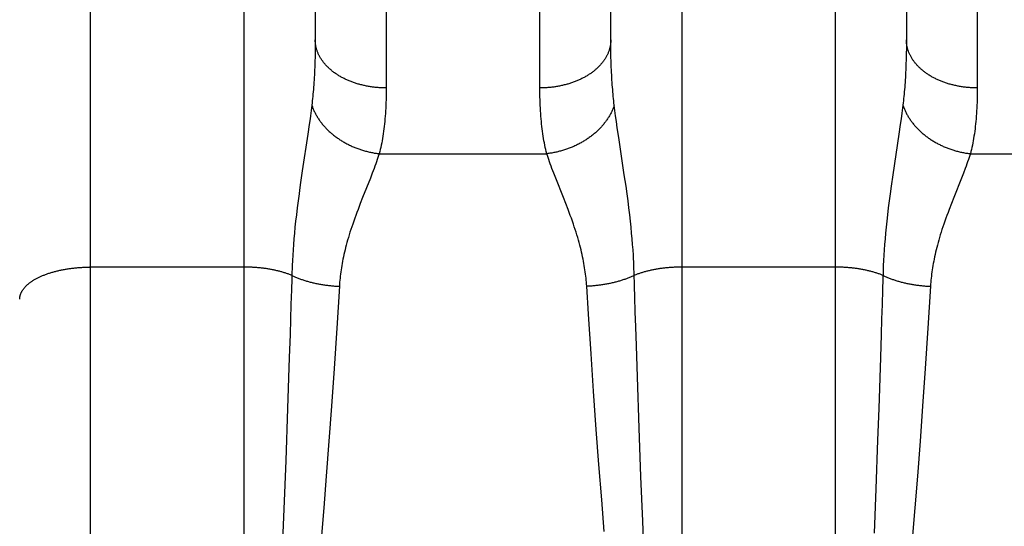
# Model space of a CAD drawing. Header units: inches. Extents: x 0 to 245, y 0 to 158.
# Tile 6 of 159: x 70.905 to 71.322, y 42.771 to 42.986. Entities that reach past the tile are written whole.
import ezdxf

# ---------------------------------------------------------------- set-up
doc = ezdxf.new("R2010")
doc.units = ezdxf.units.IN
doc.header["$LTSCALE"] = 13.466196
doc.header["$MEASUREMENT"] = 0
doc.linetypes.add('HIDDEN', pattern=[0.2, 0.1, -0.1])
doc.layers.add('SECONDARY_OR_LEFT_DOOR_ASSEMBLY', color=7, linetype='CONTINUOUS')

msp = doc.modelspace()

# ---------------------------------------------------------------- linework, layer by layer
at = {"layer": 'SECONDARY_OR_LEFT_DOOR_ASSEMBLY', "color": 8, "linetype": 'HIDDEN'}
for p, q in [((70.93547, 42.58593), (70.93547, 44.37093)), ((70.90547, 44.34093), (70.90547, 42.61593)), ((71.00047, 42.58593), (71.00047, 43.39672)), ((71.18547, 43.39672), (71.18547, 42.58593)), ((71.25047, 42.58593), (71.25047, 43.39672)), ((71.06046, 43.3019), (71.06047, 42.95669)), ((71.12547, 42.95542), (71.12547, 43.30058)), ((71.31046, 43.3019), (71.31047, 42.95669)), ((71.03046, 43.28427), (71.03047, 42.97707)), ((71.15547, 42.97707), (71.15547, 43.28427)), ((71.28047, 43.28307), (71.28046, 42.97585)), ((71.03046, 42.97464), (71.03043, 42.97226)), ((71.03047, 42.97707), (71.03046, 42.97464)), ((71.15547, 42.97464), (71.15547, 42.97707)), ((71.1555, 42.97226), (71.15547, 42.97464)), ((71.28046, 42.97585), (71.28045, 42.97345)), ((71.03043, 42.97226), (71.03039, 42.96994)), ((71.15554, 42.96994), (71.1555, 42.97226)), ((71.28041, 42.97109), (71.28036, 42.96879)), ((71.28045, 42.97345), (71.28041, 42.97109)), ((71.03039, 42.96994), (71.03033, 42.96766)), ((71.1556, 42.96766), (71.15554, 42.96994)), ((71.15568, 42.96543), (71.1556, 42.96766)), ((71.02901, 42.94943), (71.02873, 42.94721)), ((71.1572, 42.94721), (71.15692, 42.94943)), ((71.15751, 42.94489), (71.1572, 42.94721)), ((71.27858, 42.94607), (71.27826, 42.94368)), ((71.02791, 42.94116), (71.02733, 42.93713)), ((71.02826, 42.94368), (71.02791, 42.94116)), ((71.15784, 42.94244), (71.15751, 42.94489)), ((71.15821, 42.93985), (71.15784, 42.94244)), ((71.27791, 42.94116), (71.27733, 42.93713)), ((71.27826, 42.94368), (71.27791, 42.94116)), ((71.02733, 42.93713), (71.02499, 42.92165)), ((71.15882, 42.93572), (71.15821, 42.93985)), ((71.27733, 42.93713), (71.27475, 42.92)), ((71.16118, 42.92), (71.15882, 42.93572)), ((71.05755, 42.92887), (71.12838, 42.92887)), ((71.30755, 42.92887), (71.37838, 42.92887)), ((71.02499, 42.92165), (71.02427, 42.91672)), ((71.05459, 42.92067), (71.05377, 42.91856)), ((71.05535, 42.92267), (71.05459, 42.92067)), ((71.13216, 42.91856), (71.13134, 42.92067)), ((71.30459, 42.92067), (71.30377, 42.91856)), ((71.30535, 42.92267), (71.30459, 42.92067)), ((71.02427, 42.91672), (71.02381, 42.9135)), ((71.05377, 42.91856), (71.05051, 42.91036)), ((71.13542, 42.91036), (71.13216, 42.91856)), ((71.16189, 42.9151), (71.16118, 42.92)), ((71.27475, 42.92), (71.27404, 42.9151)), ((71.30377, 42.91856), (71.30051, 42.91036)), ((71.16233, 42.91193), (71.16189, 42.9151)), ((71.27404, 42.9151), (71.2736, 42.91193)), ((71.02319, 42.90887), (71.02281, 42.90591)), ((71.04952, 42.90784), (71.04855, 42.90531)), ((71.05051, 42.91036), (71.04952, 42.90784)), ((71.13641, 42.90784), (71.13542, 42.91036)), ((71.16274, 42.90887), (71.16233, 42.91193)), ((71.16312, 42.90591), (71.16274, 42.90887)), ((71.27319, 42.90887), (71.27281, 42.90591)), ((71.2736, 42.91193), (71.27319, 42.90887)), ((71.29952, 42.90784), (71.29855, 42.90531)), ((71.30051, 42.91036), (71.29952, 42.90784)), ((71.02281, 42.90591), (71.02247, 42.90308)), ((71.16346, 42.90308), (71.16312, 42.90591)), ((71.27281, 42.90591), (71.27247, 42.90308)), ((71.02217, 42.90036), (71.02189, 42.89775)), ((71.02247, 42.90308), (71.02217, 42.90036)), ((71.16376, 42.90036), (71.16346, 42.90308)), ((71.16404, 42.89775), (71.16376, 42.90036)), ((71.27217, 42.90036), (71.27189, 42.89775)), ((71.27247, 42.90308), (71.27217, 42.90036)), ((71.02189, 42.89775), (71.02165, 42.89524)), ((71.16428, 42.89524), (71.16404, 42.89775)), ((71.27189, 42.89775), (71.27165, 42.89524)), ((71.02143, 42.8928), (71.02124, 42.89045)), ((71.02165, 42.89524), (71.02143, 42.8928)), ((71.1645, 42.8928), (71.16428, 42.89524)), ((71.16469, 42.89045), (71.1645, 42.8928)), ((71.27143, 42.8928), (71.27124, 42.89045)), ((71.27165, 42.89524), (71.27143, 42.8928)), ((71.02107, 42.88816), (71.02093, 42.88592)), ((71.02124, 42.89045), (71.02107, 42.88816)), ((71.16486, 42.88816), (71.16469, 42.89045)), ((71.27107, 42.88816), (71.27093, 42.88592)), ((71.27124, 42.89045), (71.27107, 42.88816)), ((71.02081, 42.88373), (71.02071, 42.88158)), ((71.02093, 42.88592), (71.02081, 42.88373)), ((71.16518, 42.88265), (71.16507, 42.88482)), ((71.27081, 42.88373), (71.27071, 42.88158)), ((71.27093, 42.88592), (71.27081, 42.88373)), ((71.00047, 42.88089), (70.93504, 42.88089)), ((71.16527, 42.88052), (71.16518, 42.88265)), ((71.25047, 42.88089), (71.18506, 42.88089)), ((71.27062, 42.87947), (71.27059, 42.87843)), ((71.27071, 42.88158), (71.27062, 42.87947)), ((71.02052, 42.87588), (71.02038, 42.87131)), ((71.02059, 42.87843), (71.02052, 42.87588)), ((71.27052, 42.87588), (71.27038, 42.87131)), ((71.27059, 42.87843), (71.27052, 42.87588)), ((71.02038, 42.87131), (71.02019, 42.86512)), ((71.04066, 42.87278), (71.03954, 42.85502)), ((71.14601, 42.86104), (71.14527, 42.87278)), ((71.16564, 42.86823), (71.1655, 42.87284)), ((71.27038, 42.87131), (71.27019, 42.86512)), ((71.29066, 42.87278), (71.28954, 42.85502)), ((71.16583, 42.86198), (71.16564, 42.86823)), ((71.02019, 42.86512), (71.02, 42.85883)), ((71.27019, 42.86512), (71.27, 42.85883)), ((71.02, 42.85883), (71.0198, 42.85245)), ((71.1471, 42.84426), (71.14601, 42.86104)), ((71.16603, 42.85565), (71.16583, 42.86198)), ((71.27, 42.85883), (71.2698, 42.85245)), ((71.03954, 42.85502), (71.03841, 42.83799)), ((71.16628, 42.84761), (71.16603, 42.85565)), ((71.28954, 42.85502), (71.28841, 42.83799)), ((71.0198, 42.85245), (71.01949, 42.84273)), ((71.2698, 42.85245), (71.26949, 42.84273)), ((71.16671, 42.83451), (71.16628, 42.84761)), ((71.01949, 42.84273), (71.01877, 42.82116)), ((71.14818, 42.82845), (71.1471, 42.84426)), ((71.26949, 42.84273), (71.26877, 42.82116)), ((71.03841, 42.83799), (71.0373, 42.82201)), ((71.28841, 42.83799), (71.2873, 42.82201)), ((71.16746, 42.81272), (71.16671, 42.83451)), ((71.14933, 42.81224), (71.14818, 42.82845)), ((71.01877, 42.82116), (71.01798, 42.79911)), ((71.0373, 42.82201), (71.03624, 42.80732)), ((71.26877, 42.82116), (71.26829, 42.80763)), ((71.2873, 42.82201), (71.28624, 42.80732)), ((71.15043, 42.79741), (71.14933, 42.81224)), ((71.1682, 42.79227), (71.16746, 42.81272)), ((71.03624, 42.80732), (71.03512, 42.79243)), ((71.26829, 42.80763), (71.26753, 42.78714)), ((71.28624, 42.80732), (71.28512, 42.79243)), ((71.01798, 42.79911), (71.0172, 42.77857)), ((71.1516, 42.78243), (71.15043, 42.79741)), ((71.03512, 42.79243), (71.03406, 42.7791)), ((71.16894, 42.77344), (71.1682, 42.79227)), ((71.28512, 42.79243), (71.28406, 42.7791)), ((71.26753, 42.78714), (71.26678, 42.76831)), ((71.03406, 42.7791), (71.03296, 42.76574)), ((71.15269, 42.76908), (71.1516, 42.78243)), ((71.28406, 42.7791), (71.28296, 42.76574)), ((71.0172, 42.77857), (71.01643, 42.75979)), ((71.16972, 42.7547), (71.16894, 42.77344))]:
    msp.add_line(p, q, dxfattribs=at)
for points in [[(71.06047, 42.95669), (71.06004, 42.95669), (71.05962, 42.9567), (71.0592, 42.95671), (71.05878, 42.95672), (71.05836, 42.95674), (71.05794, 42.95676), (71.05752, 42.95679), (71.05711, 42.95682), (71.05669, 42.95685), (71.05627, 42.95689), (71.05586, 42.95693), (71.05544, 42.95698), (71.05503, 42.95703), (71.05461, 42.95708), (71.0542, 42.95714), (71.05379, 42.9572), (71.05338, 42.95726), (71.05297, 42.95733), (71.05257, 42.95741), (71.05216, 42.95748), (71.05176, 42.95757), (71.05135, 42.95765), (71.05095, 42.95774), (71.05056, 42.95783), (71.05016, 42.95793), (71.04977, 42.95803), (71.04937, 42.95813), (71.04898, 42.95824), (71.0486, 42.95835), (71.04821, 42.95847), (71.04783, 42.95858), (71.04745, 42.95871), (71.04707, 42.95883), (71.0467, 42.95896), (71.04632, 42.95909), (71.04595, 42.95923), (71.04559, 42.95937), (71.04522, 42.95951), (71.04486, 42.95966), (71.0445, 42.95981), (71.04415, 42.95997), (71.0438, 42.96012), (71.04345, 42.96028), (71.04311, 42.96045), (71.04276, 42.96061), (71.04243, 42.96078), (71.04209, 42.96096), (71.04176, 42.96113), (71.04143, 42.96131), (71.04111, 42.9615), (71.04079, 42.96168), (71.04047, 42.96187), (71.04016, 42.96206), (71.03986, 42.96226), (71.03955, 42.96246), (71.03925, 42.96266), (71.03896, 42.96286), (71.03867, 42.96307), (71.03838, 42.96328), (71.0381, 42.96349), (71.03782, 42.9637), (71.03754, 42.96392), (71.03727, 42.96414), (71.03701, 42.96436), (71.03675, 42.96459), (71.03649, 42.96481), (71.03624, 42.96504), (71.036, 42.96527), (71.03576, 42.96551), (71.03552, 42.96575), (71.03529, 42.96598), (71.03506, 42.96623), (71.03484, 42.96647), (71.03463, 42.96671), (71.03441, 42.96696), (71.03421, 42.96721), (71.03401, 42.96746), (71.03381, 42.96771), (71.03362, 42.96797), (71.03344, 42.96823), (71.03326, 42.96848), (71.03308, 42.96874), (71.03291, 42.96901), (71.03275, 42.96927), (71.03259, 42.96953), (71.03244, 42.9698), (71.03229, 42.97007), (71.03215, 42.97034), (71.03201, 42.97061), (71.03188, 42.97088), (71.03176, 42.97115), (71.03164, 42.97143), (71.03152, 42.9717), (71.03142, 42.97198), (71.03131, 42.97225), (71.03122, 42.97253), (71.03113, 42.97281), (71.03104, 42.97309), (71.03096, 42.97337), (71.03089, 42.97365), (71.03082, 42.97394), (71.03076, 42.97422), (71.0307, 42.9745), (71.03065, 42.97479), (71.03061, 42.97507), (71.03057, 42.97535), (71.03054, 42.97564), (71.03051, 42.97593), (71.03049, 42.97621), (71.03048, 42.9765), (71.03047, 42.97678), (71.03047, 42.97707)], [(71.15547, 42.97707), (71.15546, 42.97678), (71.15545, 42.9765), (71.15544, 42.97621), (71.15542, 42.97593), (71.15539, 42.97564), (71.15536, 42.97535), (71.15532, 42.97507), (71.15528, 42.97479), (71.15523, 42.9745), (71.15517, 42.97422), (71.15511, 42.97394), (71.15504, 42.97365), (71.15497, 42.97337), (71.15489, 42.97309), (71.1548, 42.97281), (71.15471, 42.97253), (71.15462, 42.97225), (71.15451, 42.97198), (71.15441, 42.9717), (71.15429, 42.97143), (71.15417, 42.97115), (71.15405, 42.97088), (71.15392, 42.97061), (71.15378, 42.97034), (71.15364, 42.97007), (71.15349, 42.9698), (71.15334, 42.96953), (71.15318, 42.96927), (71.15302, 42.96901), (71.15285, 42.96874), (71.15267, 42.96848), (71.15249, 42.96823), (71.15231, 42.96797), (71.15212, 42.96771), (71.15192, 42.96746), (71.15172, 42.96721), (71.15152, 42.96696), (71.1513, 42.96671), (71.15109, 42.96647), (71.15087, 42.96623), (71.15064, 42.96598), (71.15041, 42.96575), (71.15017, 42.96551), (71.14993, 42.96527), (71.14969, 42.96504), (71.14944, 42.96481), (71.14918, 42.96459), (71.14892, 42.96436), (71.14866, 42.96414), (71.14839, 42.96392), (71.14811, 42.9637), (71.14783, 42.96349), (71.14755, 42.96328), (71.14727, 42.96307), (71.14697, 42.96286), (71.14668, 42.96266), (71.14638, 42.96246), (71.14608, 42.96226), (71.14577, 42.96206), (71.14546, 42.96187), (71.14514, 42.96168), (71.14482, 42.9615), (71.1445, 42.96131), (71.14417, 42.96113), (71.14384, 42.96096), (71.1435, 42.96078), (71.14317, 42.96061), (71.14283, 42.96045), (71.14248, 42.96028), (71.14213, 42.96012), (71.14178, 42.95997), (71.14143, 42.95981), (71.14107, 42.95966), (71.14071, 42.95951), (71.14034, 42.95937), (71.13998, 42.95923), (71.13961, 42.95909), (71.13923, 42.95896), (71.13886, 42.95883), (71.13848, 42.95871), (71.1381, 42.95858), (71.13772, 42.95847), (71.13733, 42.95835), (71.13695, 42.95824), (71.13656, 42.95813), (71.13616, 42.95803), (71.13577, 42.95793), (71.13537, 42.95783), (71.13498, 42.95774), (71.13458, 42.95765), (71.13417, 42.95757), (71.13377, 42.95748), (71.13337, 42.95741), (71.13296, 42.95733), (71.13255, 42.95726), (71.13214, 42.9572), (71.13173, 42.95714), (71.13132, 42.95708), (71.1309, 42.95703), (71.13049, 42.95698), (71.13008, 42.95693), (71.12966, 42.95689), (71.12924, 42.95685), (71.12882, 42.95682), (71.12841, 42.95679), (71.12799, 42.95676), (71.12757, 42.95674), (71.12715, 42.95672), (71.12673, 42.95671), (71.12631, 42.9567), (71.12589, 42.95669), (71.12547, 42.95669)], [(71.31047, 42.95669), (71.31004, 42.95669), (71.30962, 42.9567), (71.3092, 42.95671), (71.30878, 42.95672), (71.30836, 42.95674), (71.30794, 42.95676), (71.30752, 42.95679), (71.30711, 42.95682), (71.30669, 42.95685), (71.30627, 42.95689), (71.30586, 42.95693), (71.30544, 42.95698), (71.30503, 42.95703), (71.30461, 42.95708), (71.3042, 42.95714), (71.30379, 42.9572), (71.30338, 42.95726), (71.30297, 42.95733), (71.30257, 42.95741), (71.30216, 42.95748), (71.30176, 42.95757), (71.30135, 42.95765), (71.30095, 42.95774), (71.30056, 42.95783), (71.30016, 42.95793), (71.29977, 42.95803), (71.29937, 42.95813), (71.29898, 42.95824), (71.2986, 42.95835), (71.29821, 42.95847), (71.29783, 42.95858), (71.29745, 42.95871), (71.29707, 42.95883), (71.2967, 42.95896), (71.29632, 42.95909), (71.29595, 42.95923), (71.29559, 42.95937), (71.29522, 42.95951), (71.29486, 42.95966), (71.2945, 42.95981), (71.29415, 42.95997), (71.2938, 42.96012), (71.29345, 42.96028), (71.29311, 42.96045), (71.29276, 42.96061), (71.29243, 42.96078), (71.29209, 42.96096), (71.29176, 42.96113), (71.29143, 42.96131), (71.29111, 42.9615), (71.29079, 42.96168), (71.29047, 42.96187), (71.29016, 42.96206), (71.28986, 42.96226), (71.28955, 42.96246), (71.28925, 42.96266), (71.28896, 42.96286), (71.28867, 42.96307), (71.28838, 42.96328), (71.2881, 42.96349), (71.28782, 42.9637), (71.28754, 42.96392), (71.28727, 42.96414), (71.28701, 42.96436), (71.28675, 42.96459), (71.28649, 42.96481), (71.28624, 42.96504), (71.286, 42.96527), (71.28576, 42.96551), (71.28552, 42.96575), (71.28529, 42.96598), (71.28506, 42.96623), (71.28484, 42.96647), (71.28463, 42.96671), (71.28441, 42.96696), (71.28421, 42.96721), (71.28401, 42.96746), (71.28381, 42.96771), (71.28362, 42.96797), (71.28344, 42.96823), (71.28326, 42.96848), (71.28308, 42.96874), (71.28291, 42.96901), (71.28275, 42.96927), (71.28259, 42.96953), (71.28244, 42.9698), (71.28229, 42.97007), (71.28215, 42.97034), (71.28201, 42.97061), (71.28188, 42.97088), (71.28176, 42.97115), (71.28164, 42.97143), (71.28152, 42.9717), (71.28142, 42.97198), (71.28131, 42.97225), (71.28122, 42.97253), (71.28113, 42.97281), (71.28104, 42.97309), (71.28096, 42.97337), (71.28089, 42.97365), (71.28082, 42.97394), (71.28076, 42.97422), (71.2807, 42.9745), (71.28065, 42.97479), (71.28061, 42.97507), (71.28057, 42.97535), (71.28054, 42.97564), (71.28051, 42.97593), (71.28049, 42.97621), (71.28048, 42.9765), (71.28047, 42.97678), (71.28047, 42.97707)], [(71.03033, 42.96766), (71.03025, 42.96543), (71.0302, 42.96433), (71.03015, 42.96325), (71.0301, 42.96218), (71.03004, 42.96112), (71.02998, 42.96008), (71.02991, 42.95905), (71.02984, 42.95803), (71.02976, 42.95702), (71.02968, 42.95603), (71.0296, 42.95505), (71.02951, 42.95408), (71.02942, 42.95312), (71.02932, 42.95218), (71.02922, 42.95125), (71.02912, 42.95033), (71.02901, 42.94943)], [(71.28036, 42.96879), (71.28029, 42.96654), (71.28025, 42.96543), (71.2802, 42.96433), (71.28015, 42.96325), (71.2801, 42.96218), (71.28004, 42.96112), (71.27998, 42.96008), (71.27991, 42.95905), (71.27984, 42.95803), (71.27976, 42.95702), (71.27968, 42.95603), (71.2796, 42.95505), (71.27951, 42.95408), (71.27942, 42.95312), (71.27932, 42.95218), (71.27922, 42.95125), (71.27912, 42.95033), (71.27901, 42.94943)], [(71.15692, 42.94943), (71.15681, 42.95033), (71.15671, 42.95125), (71.15661, 42.95218), (71.15651, 42.95312), (71.15642, 42.95408), (71.15633, 42.95505), (71.15625, 42.95603), (71.15617, 42.95702), (71.15609, 42.95803), (71.15602, 42.95905), (71.15595, 42.96008), (71.15589, 42.96112), (71.15583, 42.96218), (71.15578, 42.96325), (71.15573, 42.96433), (71.15568, 42.96543)], [(71.06047, 42.95669), (71.06046, 42.95542), (71.06045, 42.95417), (71.06043, 42.95294), (71.0604, 42.95172), (71.06036, 42.95052), (71.06031, 42.94933), (71.06025, 42.94816), (71.06019, 42.94701), (71.06011, 42.94587), (71.06003, 42.94475), (71.05994, 42.94364), (71.05984, 42.94255), (71.05973, 42.94147), (71.05961, 42.94041), (71.05949, 42.93936), (71.05935, 42.93833), (71.05921, 42.93732), (71.05906, 42.93632), (71.0589, 42.93533), (71.05873, 42.93436), (71.05856, 42.93341), (71.05837, 42.93247), (71.05818, 42.93155), (71.05798, 42.93064), (71.05777, 42.92975), (71.05755, 42.92887)], [(71.12838, 42.92887), (71.12816, 42.92975), (71.12795, 42.93064), (71.12775, 42.93155), (71.12756, 42.93247), (71.12737, 42.93341), (71.1272, 42.93436), (71.12703, 42.93533), (71.12687, 42.93632), (71.12672, 42.93732), (71.12658, 42.93833), (71.12644, 42.93936), (71.12632, 42.94041), (71.1262, 42.94147), (71.12609, 42.94255), (71.12599, 42.94364), (71.1259, 42.94475), (71.12582, 42.94587), (71.12574, 42.94701), (71.12568, 42.94816), (71.12562, 42.94933), (71.12557, 42.95052), (71.12553, 42.95172), (71.1255, 42.95294), (71.12548, 42.95417), (71.12547, 42.95542)], [(71.31047, 42.95669), (71.31046, 42.95542), (71.31045, 42.95417), (71.31043, 42.95294), (71.3104, 42.95172), (71.31036, 42.95052), (71.31031, 42.94933), (71.31025, 42.94816), (71.31019, 42.94701), (71.31011, 42.94587), (71.31003, 42.94475), (71.30994, 42.94364), (71.30984, 42.94255), (71.30973, 42.94147), (71.30961, 42.94041), (71.30949, 42.93936), (71.30935, 42.93833), (71.30921, 42.93732), (71.30906, 42.93632), (71.3089, 42.93533), (71.30873, 42.93436), (71.30856, 42.93341), (71.30837, 42.93247), (71.30818, 42.93155), (71.30798, 42.93064), (71.30777, 42.92975), (71.30755, 42.92887)], [(71.02873, 42.94721), (71.02842, 42.94489), (71.02826, 42.94368)], [(71.02901, 42.94943), (71.02912, 42.94909), (71.02924, 42.94876), (71.02936, 42.94843), (71.02949, 42.94809), (71.02962, 42.94776), (71.02976, 42.94743), (71.02991, 42.9471), (71.03006, 42.94677), (71.03022, 42.94645), (71.03038, 42.94612), (71.03055, 42.9458), (71.03072, 42.94547), (71.0309, 42.94515), (71.03108, 42.94483), (71.03127, 42.94451), (71.03147, 42.94419), (71.03167, 42.94388), (71.03187, 42.94356), (71.03208, 42.94325), (71.0323, 42.94294), (71.03252, 42.94263), (71.03274, 42.94233), (71.03298, 42.94202), (71.03321, 42.94172), (71.03345, 42.94142), (71.0337, 42.94112), (71.03395, 42.94082), (71.0342, 42.94053), (71.03446, 42.94024), (71.03473, 42.93995), (71.035, 42.93966), (71.03527, 42.93938), (71.03555, 42.9391), (71.03583, 42.93882), (71.03612, 42.93854), (71.03641, 42.93827), (71.03671, 42.938), (71.03701, 42.93774), (71.03731, 42.93747), (71.03762, 42.93721), (71.03793, 42.93695), (71.03825, 42.9367), (71.03857, 42.93644), (71.0389, 42.9362), (71.03922, 42.93595), (71.03956, 42.93571), (71.03989, 42.93547), (71.04023, 42.93524), (71.04057, 42.935), (71.04092, 42.93478), (71.04127, 42.93455), (71.04162, 42.93433), (71.04198, 42.93411), (71.04234, 42.9339), (71.0427, 42.93369), (71.04306, 42.93348), (71.04343, 42.93328), (71.0438, 42.93308), (71.04418, 42.93289), (71.04455, 42.9327), (71.04493, 42.93251), (71.04531, 42.93233), (71.0457, 42.93215), (71.04608, 42.93197), (71.04647, 42.9318), (71.04686, 42.93164), (71.04726, 42.93147), (71.04765, 42.93132), (71.04805, 42.93116), (71.04845, 42.93101), (71.04885, 42.93087), (71.04925, 42.93073), (71.04966, 42.93059), (71.05006, 42.93046), (71.05047, 42.93033), (71.05088, 42.93021), (71.05129, 42.93009), (71.0517, 42.92998), (71.05212, 42.92987), (71.05253, 42.92976), (71.05295, 42.92966), (71.05336, 42.92957), (71.05378, 42.92948), (71.0542, 42.92939), (71.05461, 42.92931), (71.05503, 42.92923), (71.05545, 42.92916), (71.05587, 42.92909), (71.05629, 42.92903), (71.05671, 42.92897), (71.05713, 42.92892), (71.05755, 42.92887)], [(71.15692, 42.94943), (71.15681, 42.94909), (71.15669, 42.94876), (71.15657, 42.94843), (71.15644, 42.94809), (71.15631, 42.94776), (71.15617, 42.94743), (71.15602, 42.9471), (71.15587, 42.94677), (71.15571, 42.94645), (71.15555, 42.94612), (71.15538, 42.9458), (71.15521, 42.94547), (71.15503, 42.94515), (71.15485, 42.94483), (71.15466, 42.94451), (71.15446, 42.94419), (71.15426, 42.94388), (71.15406, 42.94356), (71.15385, 42.94325), (71.15363, 42.94294), (71.15341, 42.94263), (71.15319, 42.94233), (71.15296, 42.94202), (71.15272, 42.94172), (71.15248, 42.94142), (71.15223, 42.94112), (71.15198, 42.94082), (71.15173, 42.94053), (71.15147, 42.94024), (71.1512, 42.93995), (71.15093, 42.93966), (71.15066, 42.93938), (71.15038, 42.9391), (71.1501, 42.93882), (71.14981, 42.93854), (71.14952, 42.93827), (71.14922, 42.938), (71.14892, 42.93774), (71.14862, 42.93747), (71.14831, 42.93721), (71.148, 42.93695), (71.14768, 42.9367), (71.14736, 42.93644), (71.14704, 42.9362), (71.14671, 42.93595), (71.14638, 42.93571), (71.14604, 42.93547), (71.1457, 42.93524), (71.14536, 42.935), (71.14501, 42.93478), (71.14466, 42.93455), (71.14431, 42.93433), (71.14395, 42.93411), (71.1436, 42.9339), (71.14323, 42.93369), (71.14287, 42.93348), (71.1425, 42.93328), (71.14213, 42.93308), (71.14176, 42.93289), (71.14138, 42.9327), (71.141, 42.93251), (71.14062, 42.93233), (71.14023, 42.93215), (71.13985, 42.93197), (71.13946, 42.9318), (71.13907, 42.93164), (71.13867, 42.93147), (71.13828, 42.93132), (71.13788, 42.93116), (71.13748, 42.93101), (71.13708, 42.93087), (71.13668, 42.93073), (71.13627, 42.93059), (71.13587, 42.93046), (71.13546, 42.93033), (71.13505, 42.93021), (71.13464, 42.93009), (71.13423, 42.92998), (71.13381, 42.92987), (71.1334, 42.92976), (71.13299, 42.92966), (71.13257, 42.92957), (71.13215, 42.92948), (71.13173, 42.92939), (71.13132, 42.92931), (71.1309, 42.92923), (71.13048, 42.92916), (71.13006, 42.92909), (71.12964, 42.92903), (71.12922, 42.92897), (71.1288, 42.92892), (71.12838, 42.92887)], [(71.27901, 42.94943), (71.27873, 42.94721), (71.27858, 42.94607)], [(71.27901, 42.94943), (71.27912, 42.94909), (71.27924, 42.94876), (71.27936, 42.94843), (71.27949, 42.94809), (71.27962, 42.94776), (71.27976, 42.94743), (71.27991, 42.9471), (71.28006, 42.94677), (71.28022, 42.94645), (71.28038, 42.94612), (71.28055, 42.9458), (71.28072, 42.94547), (71.2809, 42.94515), (71.28108, 42.94483), (71.28127, 42.94451), (71.28147, 42.94419), (71.28167, 42.94388), (71.28187, 42.94356), (71.28208, 42.94325), (71.2823, 42.94294), (71.28252, 42.94263), (71.28274, 42.94233), (71.28298, 42.94202), (71.28321, 42.94172), (71.28345, 42.94142), (71.2837, 42.94112), (71.28395, 42.94082), (71.2842, 42.94053), (71.28446, 42.94024), (71.28473, 42.93995), (71.285, 42.93966), (71.28527, 42.93938), (71.28555, 42.9391), (71.28583, 42.93882), (71.28612, 42.93854), (71.28641, 42.93827), (71.28671, 42.938), (71.28701, 42.93774), (71.28731, 42.93747), (71.28762, 42.93721), (71.28793, 42.93695), (71.28825, 42.9367), (71.28857, 42.93644), (71.2889, 42.9362), (71.28922, 42.93595), (71.28956, 42.93571), (71.28989, 42.93547), (71.29023, 42.93524), (71.29057, 42.935), (71.29092, 42.93478), (71.29127, 42.93455), (71.29162, 42.93433), (71.29198, 42.93411), (71.29234, 42.9339), (71.2927, 42.93369), (71.29306, 42.93348), (71.29343, 42.93328), (71.2938, 42.93308), (71.29418, 42.93289), (71.29455, 42.9327), (71.29493, 42.93251), (71.29531, 42.93233), (71.2957, 42.93215), (71.29608, 42.93197), (71.29647, 42.9318), (71.29686, 42.93164), (71.29726, 42.93147), (71.29765, 42.93132), (71.29805, 42.93116), (71.29845, 42.93101), (71.29885, 42.93087), (71.29925, 42.93073), (71.29966, 42.93059), (71.30006, 42.93046), (71.30047, 42.93033), (71.30088, 42.93021), (71.30129, 42.93009), (71.3017, 42.92998), (71.30212, 42.92987), (71.30253, 42.92976), (71.30295, 42.92966), (71.30336, 42.92957), (71.30378, 42.92948), (71.3042, 42.92939), (71.30461, 42.92931), (71.30503, 42.92923), (71.30545, 42.92916), (71.30587, 42.92909), (71.30629, 42.92903), (71.30671, 42.92897), (71.30713, 42.92892), (71.30755, 42.92887)], [(71.05755, 42.92887), (71.05728, 42.92805), (71.057, 42.92721), (71.0567, 42.92635), (71.05638, 42.92547), (71.05606, 42.92456), (71.05571, 42.92363), (71.05535, 42.92267)], [(71.13134, 42.92067), (71.13058, 42.92267), (71.13022, 42.92363), (71.12988, 42.92456), (71.12955, 42.92547), (71.12923, 42.92635), (71.12893, 42.92721), (71.12865, 42.92805), (71.12838, 42.92887)], [(71.30755, 42.92887), (71.30728, 42.92805), (71.307, 42.92721), (71.3067, 42.92635), (71.30638, 42.92547), (71.30606, 42.92456), (71.30571, 42.92363), (71.30535, 42.92267)], [(71.02381, 42.9135), (71.0236, 42.91193), (71.02319, 42.90887)], [(71.14527, 42.87278), (71.14521, 42.87363), (71.14515, 42.87448), (71.14507, 42.87534), (71.14499, 42.8762), (71.14489, 42.87707), (71.14478, 42.87795), (71.14467, 42.87883), (71.14454, 42.87972), (71.1444, 42.88062), (71.14425, 42.88153), (71.14409, 42.88244), (71.14392, 42.88337), (71.14373, 42.88431), (71.14354, 42.88525), (71.14333, 42.88622), (71.1431, 42.88719), (71.14287, 42.88818), (71.14261, 42.88919), (71.14235, 42.89022), (71.14206, 42.89126), (71.14176, 42.89232), (71.14145, 42.8934), (71.14112, 42.8945), (71.14077, 42.89563), (71.1404, 42.89677), (71.14002, 42.89794), (71.13962, 42.89912), (71.1392, 42.90033), (71.13877, 42.90155), (71.13832, 42.90279), (71.13785, 42.90404), (71.13738, 42.90531), (71.13641, 42.90784)], [(71.04855, 42.90531), (71.04808, 42.90404), (71.04761, 42.90279), (71.04716, 42.90155), (71.04673, 42.90033), (71.04631, 42.89912), (71.04591, 42.89794), (71.04553, 42.89677), (71.04516, 42.89563), (71.04481, 42.8945), (71.04448, 42.8934), (71.04417, 42.89232), (71.04387, 42.89126), (71.04358, 42.89022), (71.04332, 42.88919), (71.04306, 42.88818), (71.04283, 42.88719), (71.0426, 42.88622), (71.04239, 42.88525), (71.0422, 42.88431), (71.04201, 42.88337), (71.04184, 42.88244), (71.04168, 42.88153), (71.04153, 42.88062), (71.04139, 42.87972), (71.04126, 42.87883), (71.04115, 42.87795), (71.04104, 42.87707), (71.04095, 42.8762), (71.04086, 42.87534), (71.04078, 42.87448), (71.04072, 42.87363), (71.04066, 42.87278)], [(71.29855, 42.90531), (71.29808, 42.90404), (71.29761, 42.90279), (71.29716, 42.90155), (71.29673, 42.90033), (71.29631, 42.89912), (71.29591, 42.89794), (71.29553, 42.89677), (71.29516, 42.89563), (71.29481, 42.8945), (71.29448, 42.8934), (71.29417, 42.89232), (71.29387, 42.89126), (71.29358, 42.89022), (71.29332, 42.88919), (71.29306, 42.88818), (71.29283, 42.88719), (71.2926, 42.88622), (71.29239, 42.88525), (71.2922, 42.88431), (71.29201, 42.88337), (71.29184, 42.88244), (71.29168, 42.88153), (71.29153, 42.88062), (71.29139, 42.87972), (71.29126, 42.87883), (71.29115, 42.87795), (71.29104, 42.87707), (71.29095, 42.8762), (71.29086, 42.87534), (71.29078, 42.87448), (71.29072, 42.87363), (71.29066, 42.87278)], [(71.16507, 42.88482), (71.165, 42.88592), (71.16486, 42.88816)], [(70.90547, 42.8673), (70.90547, 42.86749), (70.90548, 42.86768), (70.90549, 42.86787), (70.90551, 42.86807), (70.90554, 42.86826), (70.90557, 42.86845), (70.90561, 42.86864), (70.90565, 42.86882), (70.9057, 42.86901), (70.90576, 42.8692), (70.90582, 42.86939), (70.90589, 42.86958), (70.90596, 42.86977), (70.90604, 42.86995), (70.90613, 42.87014), (70.90622, 42.87033), (70.90631, 42.87051), (70.90642, 42.8707), (70.90652, 42.87088), (70.90664, 42.87107), (70.90676, 42.87125), (70.90688, 42.87143), (70.90701, 42.87161), (70.90715, 42.87179), (70.90729, 42.87197), (70.90744, 42.87215), (70.90759, 42.87233), (70.90775, 42.8725), (70.90791, 42.87268), (70.90808, 42.87285), (70.90826, 42.87303), (70.90844, 42.8732), (70.90862, 42.87337), (70.90881, 42.87354), (70.90901, 42.87371), (70.90921, 42.87388), (70.90941, 42.87404), (70.90963, 42.87421), (70.90984, 42.87437), (70.91006, 42.87453), (70.91029, 42.87469), (70.91052, 42.87485), (70.91076, 42.87501), (70.911, 42.87517), (70.91124, 42.87532), (70.91149, 42.87548), (70.91175, 42.87563), (70.91201, 42.87578), (70.91227, 42.87593), (70.91254, 42.87607), (70.91282, 42.87622), (70.9131, 42.87636), (70.91338, 42.8765), (70.91367, 42.87664), (70.91396, 42.87678), (70.91425, 42.87691), (70.91455, 42.87705), (70.91486, 42.87718), (70.91516, 42.87731), (70.91547, 42.87744), (70.91579, 42.87756), (70.91611, 42.87769), (70.91643, 42.87781), (70.91676, 42.87793), (70.91709, 42.87805), (70.91743, 42.87816), (70.91776, 42.87828), (70.91811, 42.87839), (70.91845, 42.8785), (70.9188, 42.8786), (70.91915, 42.87871), (70.9195, 42.87881), (70.91986, 42.87891), (70.92022, 42.87901), (70.92059, 42.87911), (70.92095, 42.8792), (70.92132, 42.87929), (70.9217, 42.87938), (70.92207, 42.87946), (70.92245, 42.87955), (70.92283, 42.87963), (70.92321, 42.87971), (70.9236, 42.87979), (70.92398, 42.87986), (70.92437, 42.87993), (70.92477, 42.88), (70.92516, 42.88007), (70.92556, 42.88013), (70.92595, 42.88019), (70.92635, 42.88025), (70.92676, 42.88031), (70.92716, 42.88036), (70.92757, 42.88041), (70.92797, 42.88046), (70.92838, 42.88051), (70.92879, 42.88055), (70.9292, 42.88059), (70.92961, 42.88063), (70.93003, 42.88067), (70.93044, 42.8807), (70.93086, 42.88073), (70.93127, 42.88076), (70.93169, 42.88079), (70.93211, 42.88081), (70.93252, 42.88083), (70.93294, 42.88085), (70.93336, 42.88086), (70.93378, 42.88087), (70.9342, 42.88088), (70.93462, 42.88089), (70.93504, 42.88089)], [(71.02056, 42.87739), (71.02026, 42.87752), (71.01995, 42.87764), (71.01964, 42.87776), (71.01932, 42.87787), (71.019, 42.87799), (71.01868, 42.8781), (71.01836, 42.87821), (71.01803, 42.87832), (71.01769, 42.87843), (71.01736, 42.87853), (71.01702, 42.87864), (71.01668, 42.87874), (71.01633, 42.87884), (71.01599, 42.87893), (71.01564, 42.87903), (71.01528, 42.87912), (71.01493, 42.87921), (71.01457, 42.8793), (71.01421, 42.87938), (71.01384, 42.87947), (71.01348, 42.87955), (71.01311, 42.87963), (71.01274, 42.87971), (71.01236, 42.87978), (71.01199, 42.87985), (71.01161, 42.87992), (71.01123, 42.87999), (71.01085, 42.88005), (71.01047, 42.88012), (71.01008, 42.88018), (71.00969, 42.88024), (71.0093, 42.88029), (71.00891, 42.88034), (71.00852, 42.8804), (71.00813, 42.88044), (71.00773, 42.88049), (71.00734, 42.88053), (71.00694, 42.88057), (71.00654, 42.88061), (71.00614, 42.88065), (71.00574, 42.88068), (71.00534, 42.88071), (71.00493, 42.88074), (71.00453, 42.88077), (71.00413, 42.88079), (71.00372, 42.88081), (71.00332, 42.88083), (71.00291, 42.88085), (71.0025, 42.88086), (71.0021, 42.88087), (71.00169, 42.88088), (71.00128, 42.88089), (71.00087, 42.88089), (71.00047, 42.88089)], [(71.02071, 42.88158), (71.02066, 42.88052), (71.02059, 42.87843)], [(71.1655, 42.87284), (71.16534, 42.87843), (71.16527, 42.88052)], [(71.18506, 42.88089), (71.18465, 42.88089), (71.18424, 42.88088), (71.18383, 42.88087), (71.18343, 42.88086), (71.18302, 42.88085), (71.18261, 42.88083), (71.18221, 42.88081), (71.1818, 42.88079), (71.1814, 42.88077), (71.181, 42.88074), (71.18059, 42.88071), (71.18019, 42.88068), (71.17979, 42.88065), (71.17939, 42.88061), (71.17899, 42.88057), (71.17859, 42.88053), (71.1782, 42.88049), (71.1778, 42.88044), (71.17741, 42.8804), (71.17702, 42.88034), (71.17663, 42.88029), (71.17624, 42.88024), (71.17585, 42.88018), (71.17546, 42.88012), (71.17508, 42.88005), (71.1747, 42.87999), (71.17432, 42.87992), (71.17394, 42.87985), (71.17357, 42.87978), (71.17319, 42.87971), (71.17282, 42.87963), (71.17245, 42.87955), (71.17209, 42.87947), (71.17172, 42.87938), (71.17136, 42.8793), (71.171, 42.87921), (71.17065, 42.87912), (71.17029, 42.87903), (71.16994, 42.87893), (71.1696, 42.87884), (71.16925, 42.87874), (71.16891, 42.87864), (71.16857, 42.87853), (71.16824, 42.87843), (71.1679, 42.87832), (71.16757, 42.87821), (71.16725, 42.8781), (71.16693, 42.87799), (71.16661, 42.87787), (71.16629, 42.87776), (71.16598, 42.87764), (71.16567, 42.87752), (71.16537, 42.87739)], [(71.27056, 42.87739), (71.27026, 42.87752), (71.26995, 42.87764), (71.26964, 42.87776), (71.26932, 42.87787), (71.269, 42.87799), (71.26868, 42.8781), (71.26836, 42.87821), (71.26803, 42.87832), (71.26769, 42.87843), (71.26736, 42.87853), (71.26702, 42.87864), (71.26668, 42.87874), (71.26633, 42.87884), (71.26599, 42.87893), (71.26564, 42.87903), (71.26528, 42.87912), (71.26493, 42.87921), (71.26457, 42.8793), (71.26421, 42.87938), (71.26384, 42.87947), (71.26348, 42.87955), (71.26311, 42.87963), (71.26274, 42.87971), (71.26236, 42.87978), (71.26199, 42.87985), (71.26161, 42.87992), (71.26123, 42.87999), (71.26085, 42.88005), (71.26047, 42.88012), (71.26008, 42.88018), (71.25969, 42.88024), (71.2593, 42.88029), (71.25891, 42.88034), (71.25852, 42.8804), (71.25813, 42.88044), (71.25773, 42.88049), (71.25734, 42.88053), (71.25694, 42.88057), (71.25654, 42.88061), (71.25614, 42.88065), (71.25574, 42.88068), (71.25534, 42.88071), (71.25493, 42.88074), (71.25453, 42.88077), (71.25413, 42.88079), (71.25372, 42.88081), (71.25332, 42.88083), (71.25291, 42.88085), (71.2525, 42.88086), (71.2521, 42.88087), (71.25169, 42.88088), (71.25128, 42.88089), (71.25087, 42.88089), (71.25047, 42.88089)], [(71.02056, 42.87739), (71.02088, 42.87724), (71.0212, 42.87709), (71.02152, 42.87695), (71.02185, 42.8768), (71.02218, 42.87666), (71.02252, 42.87652), (71.02286, 42.87638), (71.0232, 42.87624), (71.02355, 42.87611), (71.0239, 42.87598), (71.02425, 42.87585), (71.0246, 42.87572), (71.02496, 42.8756), (71.02533, 42.87547), (71.02569, 42.87535), (71.02606, 42.87524), (71.02643, 42.87512), (71.02681, 42.87501), (71.02718, 42.8749), (71.02756, 42.87479), (71.02794, 42.87469), (71.02833, 42.87458), (71.02872, 42.87448), (71.02911, 42.87439), (71.0295, 42.87429), (71.02989, 42.8742), (71.03029, 42.87411), (71.03069, 42.87402), (71.03109, 42.87394), (71.03149, 42.87386), (71.03189, 42.87378), (71.0323, 42.8737), (71.03271, 42.87363), (71.03312, 42.87356), (71.03353, 42.87349), (71.03394, 42.87343), (71.03435, 42.87337), (71.03477, 42.87331), (71.03518, 42.87325), (71.0356, 42.8732), (71.03602, 42.87315), (71.03644, 42.8731), (71.03686, 42.87305), (71.03728, 42.87301), (71.0377, 42.87297), (71.03812, 42.87294), (71.03854, 42.8729), (71.03897, 42.87287), (71.03939, 42.87284), (71.03981, 42.87282), (71.04024, 42.8728), (71.04066, 42.87278)], [(71.16537, 42.87739), (71.16505, 42.87724), (71.16473, 42.87709), (71.16441, 42.87695), (71.16408, 42.8768), (71.16375, 42.87666), (71.16341, 42.87652), (71.16307, 42.87638), (71.16273, 42.87624), (71.16238, 42.87611), (71.16204, 42.87598), (71.16168, 42.87585), (71.16133, 42.87572), (71.16097, 42.8756), (71.1606, 42.87547), (71.16024, 42.87535), (71.15987, 42.87524), (71.1595, 42.87512), (71.15913, 42.87501), (71.15875, 42.8749), (71.15837, 42.87479), (71.15799, 42.87469), (71.1576, 42.87458), (71.15721, 42.87448), (71.15682, 42.87439), (71.15643, 42.87429), (71.15604, 42.8742), (71.15564, 42.87411), (71.15524, 42.87402), (71.15484, 42.87394), (71.15444, 42.87386), (71.15404, 42.87378), (71.15363, 42.8737), (71.15322, 42.87363), (71.15281, 42.87356), (71.1524, 42.87349), (71.15199, 42.87343), (71.15158, 42.87337), (71.15116, 42.87331), (71.15075, 42.87325), (71.15033, 42.8732), (71.14991, 42.87315), (71.14949, 42.8731), (71.14907, 42.87305), (71.14865, 42.87301), (71.14823, 42.87297), (71.14781, 42.87294), (71.14739, 42.8729), (71.14696, 42.87287), (71.14654, 42.87284), (71.14612, 42.87282), (71.14569, 42.8728), (71.14527, 42.87278)], [(71.27056, 42.87739), (71.27088, 42.87724), (71.2712, 42.87709), (71.27152, 42.87695), (71.27185, 42.8768), (71.27218, 42.87666), (71.27252, 42.87652), (71.27286, 42.87638), (71.2732, 42.87624), (71.27355, 42.87611), (71.2739, 42.87598), (71.27425, 42.87585), (71.2746, 42.87572), (71.27496, 42.8756), (71.27533, 42.87547), (71.27569, 42.87535), (71.27606, 42.87524), (71.27643, 42.87512), (71.27681, 42.87501), (71.27718, 42.8749), (71.27756, 42.87479), (71.27794, 42.87469), (71.27833, 42.87458), (71.27872, 42.87448), (71.27911, 42.87439), (71.2795, 42.87429), (71.27989, 42.8742), (71.28029, 42.87411), (71.28069, 42.87402), (71.28109, 42.87394), (71.28149, 42.87386), (71.28189, 42.87378), (71.2823, 42.8737), (71.28271, 42.87363), (71.28312, 42.87356), (71.28353, 42.87349), (71.28394, 42.87343), (71.28435, 42.87337), (71.28477, 42.87331), (71.28518, 42.87325), (71.2856, 42.8732), (71.28602, 42.87315), (71.28644, 42.8731), (71.28686, 42.87305), (71.28728, 42.87301), (71.2877, 42.87297), (71.28812, 42.87294), (71.28854, 42.8729), (71.28897, 42.87287), (71.28939, 42.87284), (71.28981, 42.87282), (71.29024, 42.8728), (71.29066, 42.87278)]]:
    msp.add_lwpolyline(points, dxfattribs=at)

doc.saveas('drawing.dxf')
